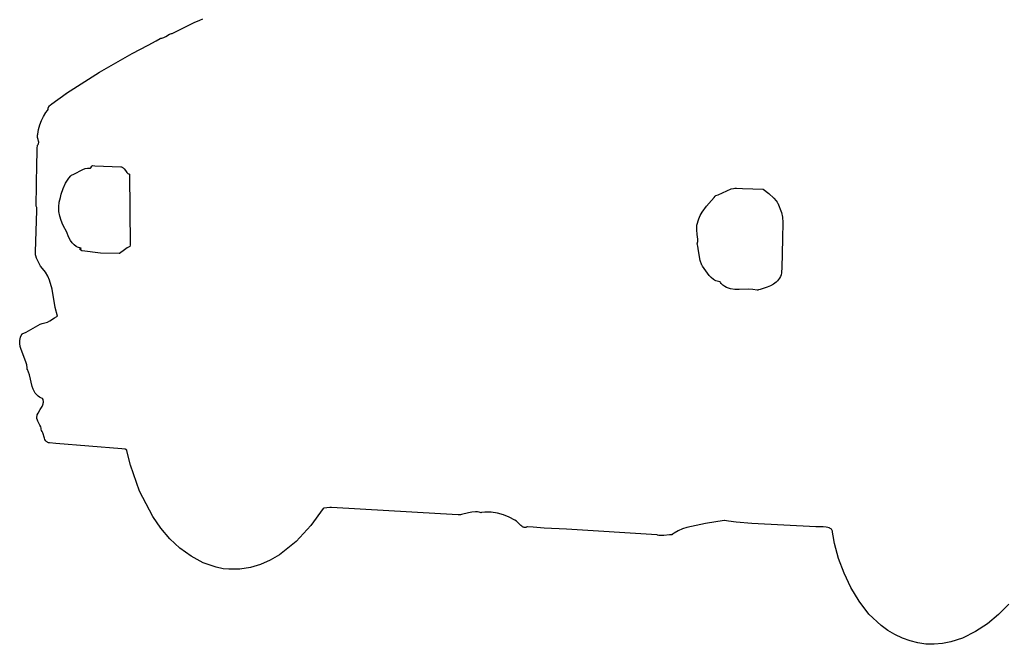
# Model space of a CAD drawing. Extents: x -74.1 to 10.8, y -36.7 to 44.6.
# Tile 3 of 199: x -59.8 to -52.2, y -28.3 to -23.5. Entities that reach past the tile are written whole.
import ezdxf

# ---------------------------------------------------------------- set-up
doc = ezdxf.new("R2010")
doc.units = 0

msp = doc.modelspace()

# ---------------------------------------------------------------- linework, layer by layer
at = {"layer": 'Layer 1', "color": 7, "linetype": 'CONTINUOUS'}
for p, q in [((-58.647604, -23.620552), (-58.476305, -23.536297)), ((-58.476305, -23.536297), (-58.432512, -23.517517)), ((-58.432512, -23.517517), (-58.410382, -23.508735)), ((-58.726827, -23.65677), (-58.718914, -23.654353)), ((-58.718914, -23.654353), (-58.711368, -23.651081)), ((-58.711368, -23.651081), (-58.696987, -23.642877)), ((-58.696987, -23.642877), (-58.668364, -23.626144)), ((-58.668364, -23.626144), (-58.660673, -23.62321)), ((-58.660673, -23.62321), (-58.652574, -23.621227)), ((-58.652574, -23.621227), (-58.648341, -23.620663)), ((-58.648341, -23.620663), (-58.647802, -23.620614)), ((-58.647802, -23.620614), (-58.647604, -23.620552)), ((-58.95695, -23.775279), (-58.832023, -23.711648)), ((-58.832023, -23.711648), (-58.769968, -23.678397)), ((-58.769968, -23.678397), (-58.739438, -23.66066)), ((-58.739438, -23.66066), (-58.735653, -23.658375)), ((-58.735653, -23.658375), (-58.735203, -23.658106)), ((-58.735203, -23.658106), (-58.726827, -23.65677)), ((-59.208041, -23.919675), (-58.95695, -23.775279)), ((-59.464094, -24.082947), (-59.208041, -23.919675)), ((-59.576579, -24.164441), (-59.46554, -24.083803)), ((-59.46554, -24.083803), (-59.464556, -24.083213)), ((-59.464556, -24.083213), (-59.464094, -24.082947)), ((-59.601071, -24.189427), (-59.599248, -24.186314)), ((-59.599248, -24.186314), (-59.594743, -24.180383)), ((-59.594743, -24.180383), (-59.589298, -24.174796)), ((-59.589298, -24.174796), (-59.576579, -24.164441)), ((-59.657376, -24.293283), (-59.641147, -24.261038)), ((-59.641147, -24.261038), (-59.621799, -24.230094)), ((-59.621799, -24.230094), (-59.611022, -24.215057)), ((-59.611022, -24.215057), (-59.60537, -24.207637)), ((-59.60537, -24.207637), (-59.605011, -24.207176)), ((-59.605011, -24.207176), (-59.604831, -24.206945)), ((-59.604831, -24.206945), (-59.604657, -24.206718)), ((-59.60478, -24.203006), (-59.604452, -24.199428)), ((-59.604657, -24.206718), (-59.60478, -24.203006)), ((-59.604452, -24.199428), (-59.603704, -24.195977)), ((-59.603704, -24.195977), (-59.602567, -24.192645)), ((-59.602567, -24.192645), (-59.601071, -24.189427)), ((-59.679611, -24.362365), (-59.670268, -24.327001)), ((-59.670268, -24.327001), (-59.657376, -24.293283)), ((-59.687469, -24.412452), (-59.687199, -24.408466)), ((-59.687388, -24.416384), (-59.687469, -24.412452)), ((-59.687199, -24.408466), (-59.686525, -24.404424)), ((-59.686525, -24.404424), (-59.685397, -24.400323)), ((-59.685397, -24.400323), (-59.685222, -24.399806)), ((-59.685222, -24.399806), (-59.68519, -24.399547)), ((-59.68519, -24.399547), (-59.679611, -24.362365)), ((-59.689082, -24.506206), (-59.688136, -24.487151)), ((-59.688136, -24.487151), (-59.688003, -24.484786)), ((-59.688003, -24.484786), (-59.687933, -24.484442)), ((-59.687933, -24.484442), (-59.684857, -24.481021)), ((-59.68638, -24.424097), (-59.687388, -24.416384)), ((-59.682426, -24.438995), (-59.68638, -24.424097)), ((-59.684857, -24.481021), (-59.682413, -24.477598)), ((-59.678647, -24.453334), (-59.682426, -24.438995)), ((-59.682413, -24.477598), (-59.680549, -24.47417)), ((-59.680549, -24.47417), (-59.679213, -24.470733)), ((-59.679213, -24.470733), (-59.678354, -24.467285)), ((-59.677858, -24.460347), (-59.678647, -24.453334)), ((-59.678354, -24.467285), (-59.677919, -24.463824)), ((-59.677919, -24.463824), (-59.677858, -24.460347)), ((-59.691413, -24.624814), (-59.690413, -24.544993)), ((-59.690413, -24.544993), (-59.689082, -24.506206)), ((-59.697699, -24.955172), (-59.691413, -24.624814)), ((-59.266562, -24.646446), (-59.263278, -24.641849)), ((-59.263278, -24.641849), (-59.263012, -24.641476)), ((-59.262949, -24.641443), (-59.262644, -24.641456)), ((-59.262644, -24.641456), (-59.261148, -24.641522)), ((-59.261148, -24.641522), (-59.24477, -24.642243)), ((-59.24477, -24.642243), (-59.042156, -24.651162)), ((-59.428817, -24.719887), (-59.424545, -24.715497)), ((-59.424545, -24.715497), (-59.424274, -24.715225)), ((-59.424274, -24.715225), (-59.424138, -24.715089)), ((-59.424138, -24.715089), (-59.424104, -24.715055)), ((-59.424086, -24.715046), (-59.406157, -24.707396)), ((-59.406157, -24.707396), (-59.338029, -24.670849)), ((-59.338029, -24.670849), (-59.319962, -24.664402)), ((-59.319962, -24.664402), (-59.300707, -24.660699)), ((-59.300707, -24.660699), (-59.290514, -24.660139)), ((-59.290514, -24.660139), (-59.279879, -24.660577)), ((-59.279879, -24.660577), (-59.277146, -24.660855)), ((-59.277146, -24.660855), (-59.276974, -24.660875)), ((-59.276974, -24.660875), (-59.276888, -24.660885)), ((-59.276855, -24.660856), (-59.276761, -24.660724)), ((-59.276761, -24.660724), (-59.27573, -24.659282)), ((-59.27573, -24.659282), (-59.266562, -24.646446)), ((-59.042156, -24.651162), (-59.037664, -24.652192)), ((-59.037664, -24.652192), (-59.033539, -24.653688)), ((-59.033539, -24.653688), (-59.029744, -24.655602)), ((-59.029744, -24.655602), (-59.026244, -24.657887)), ((-59.026244, -24.657887), (-59.023003, -24.660495)), ((-59.023003, -24.660495), (-59.017152, -24.666495)), ((-59.017152, -24.666495), (-59.006968, -24.680304)), ((-59.006968, -24.680304), (-58.996885, -24.694007)), ((-58.996885, -24.694007), (-58.991161, -24.699875)), ((-58.991161, -24.699875), (-58.988002, -24.702398)), ((-58.988002, -24.702398), (-58.984596, -24.704583)), ((-58.984596, -24.704583), (-58.980909, -24.706384)), ((-58.980909, -24.706384), (-58.976903, -24.707754)), ((-58.976903, -24.707754), (-58.975848, -24.708024)), ((-58.975848, -24.708024), (-58.97558, -24.708086)), ((-58.97558, -24.708086), (-58.975513, -24.708102)), ((-58.975491, -24.70814), (-58.972237, -25.2566)), ((-59.489574, -24.818628), (-59.47046, -24.77693)), ((-59.47046, -24.77693), (-59.444613, -24.738044)), ((-59.444613, -24.738044), (-59.428817, -24.719887)), ((-59.509336, -24.88679), (-59.503068, -24.862394)), ((-59.503068, -24.862394), (-59.489574, -24.818628)), ((-54.447703, -24.871994), (-54.429834, -24.866434)), ((-54.429834, -24.866434), (-54.395949, -24.851653)), ((-54.395949, -24.851653), (-54.328592, -24.821789)), ((-54.328592, -24.821789), (-54.31038, -24.817247)), ((-54.31038, -24.817247), (-54.300896, -24.815767)), ((-54.300896, -24.815767), (-54.293426, -24.815057)), ((-54.293426, -24.815057), (-54.292461, -24.815102)), ((-54.292461, -24.815102), (-54.287828, -24.815315)), ((-54.287828, -24.815315), (-54.24154, -24.817447)), ((-54.24154, -24.817447), (-54.082432, -24.824776)), ((-54.082432, -24.824776), (-54.037155, -24.856289)), ((-54.037155, -24.856289), (-53.999324, -24.892481)), ((-59.522975, -24.959955), (-59.519293, -24.923532)), ((-59.519293, -24.923532), (-59.509336, -24.88679)), ((-54.518327, -24.954913), (-54.480048, -24.910466)), ((-54.480048, -24.910466), (-54.461235, -24.888588)), ((-54.461235, -24.888588), (-54.452196, -24.877621)), ((-54.452196, -24.877621), (-54.447805, -24.872115)), ((-54.447805, -24.872115), (-54.447737, -24.872029)), ((-53.999324, -24.892481), (-53.982144, -24.913178)), ((-53.982144, -24.913178), (-53.973802, -24.924324)), ((-53.973802, -24.924324), (-53.96967, -24.930115)), ((-53.96967, -24.930115), (-53.96864, -24.931587)), ((-53.96864, -24.931587), (-53.968575, -24.931679)), ((-53.96854, -24.931734), (-53.940477, -25.002929)), ((-59.70128, -25.307906), (-59.692807, -24.989515)), ((-59.697711, -24.955331), (-59.697699, -24.955172)), ((-59.697227, -24.956179), (-59.69771, -24.955334)), ((-59.692402, -24.964622), (-59.697227, -24.956179)), ((-59.692807, -24.989515), (-59.692298, -24.970396)), ((-59.692183, -24.965005), (-59.692402, -24.964622)), ((-59.692298, -24.970396), (-59.692179, -24.965916)), ((-59.692162, -24.965041), (-59.692183, -24.965005)), ((-59.692179, -24.965916), (-59.692158, -24.965101)), ((-59.692158, -24.965101), (-59.692156, -24.965054)), ((-59.52117, -24.995888), (-59.522975, -24.959955)), ((-59.514666, -25.031162), (-59.52117, -24.995888)), ((-54.567554, -25.027237), (-54.55311, -25.002026)), ((-54.55311, -25.002026), (-54.518327, -24.954913)), ((-53.940477, -25.002929), (-53.931766, -25.04083)), ((-59.504253, -25.065606), (-59.514666, -25.031162)), ((-59.490719, -25.099051), (-59.504253, -25.065606)), ((-59.45744, -25.162262), (-59.490719, -25.099051)), ((-54.59268, -25.102543), (-54.579159, -25.053901)), ((-54.579159, -25.053901), (-54.567554, -25.027237)), ((-53.92876, -25.081156), (-53.932418, -25.205151)), ((-53.931766, -25.04083), (-53.92876, -25.081156)), ((-59.457414, -25.162357), (-59.45743, -25.162285)), ((-59.457382, -25.162501), (-59.457414, -25.162357)), ((-59.456844, -25.164813), (-59.457382, -25.162501)), ((-59.451033, -25.18364), (-59.456844, -25.164813)), ((-54.594912, -25.121042), (-54.59268, -25.102543)), ((-54.594675, -25.139152), (-54.594912, -25.121042)), ((-54.590322, -25.174731), (-54.594675, -25.139152)), ((-54.586668, -25.210328), (-54.590322, -25.174731)), ((-59.442683, -25.202574), (-59.451033, -25.18364)), ((-59.431994, -25.220934), (-59.442683, -25.202574)), ((-59.419168, -25.238041), (-59.431994, -25.220934)), ((-59.404404, -25.253214), (-59.419168, -25.238041)), ((-54.590765, -25.246991), (-54.587307, -25.228461)), ((-54.590234, -25.249335), (-54.590755, -25.247045)), ((-54.589229, -25.25393), (-54.590234, -25.249335)), ((-54.587307, -25.228461), (-54.586668, -25.210328)), ((-53.932418, -25.205151), (-53.938387, -25.432864)), ((-59.701864, -25.329844), (-59.701761, -25.325976)), ((-59.701761, -25.325976), (-59.70128, -25.307906)), ((-59.387905, -25.265774), (-59.404404, -25.253214)), ((-59.379067, -25.27086), (-59.387905, -25.265774)), ((-59.369871, -25.275038), (-59.379067, -25.27086)), ((-59.360341, -25.278223), (-59.369871, -25.275038)), ((-59.350503, -25.280329), (-59.360341, -25.278223)), ((-59.360196, -25.285878), (-59.36013, -25.28584)), ((-59.35992, -25.286178), (-59.360186, -25.285911)), ((-59.36013, -25.28584), (-59.359409, -25.285428)), ((-59.356637, -25.289461), (-59.35992, -25.286178)), ((-59.359409, -25.285428), (-59.35299, -25.281761)), ((-59.347468, -25.29863), (-59.356637, -25.289461)), ((-59.35299, -25.281761), (-59.350691, -25.280448)), ((-59.350691, -25.280448), (-59.350505, -25.280341)), ((-59.346437, -25.29966), (-59.347468, -25.29863)), ((-59.346343, -25.299754), (-59.346437, -25.29966)), ((-59.346173, -25.299803), (-59.346305, -25.299779)), ((-59.345909, -25.299851), (-59.346173, -25.299803)), ((-59.341673, -25.300611), (-59.345909, -25.299851)), ((-59.199217, -25.317656), (-59.341673, -25.300611)), ((-59.056074, -25.320608), (-59.199217, -25.317656)), ((-59.055992, -25.320578), (-59.056034, -25.3206)), ((-59.055908, -25.320534), (-59.055992, -25.320578)), ((-59.054568, -25.31982), (-59.055908, -25.320534)), ((-59.01422, -25.291443), (-59.054568, -25.31982)), ((-58.994168, -25.277221), (-59.01422, -25.291443)), ((-58.983685, -25.271239), (-58.994168, -25.277221)), ((-58.972713, -25.266442), (-58.983685, -25.271239)), ((-58.972708, -25.266382), (-58.972713, -25.266442)), ((-58.972694, -25.266102), (-58.972708, -25.266382)), ((-58.972667, -25.265543), (-58.972694, -25.266102)), ((-58.972237, -25.2566), (-58.972667, -25.265543)), ((-54.587354, -25.263172), (-54.589229, -25.25393)), ((-54.581025, -25.300603), (-54.587354, -25.263172)), ((-54.566868, -25.375221), (-54.581025, -25.300603)), ((-59.701876, -25.330303), (-59.701874, -25.330213)), ((-59.701874, -25.330213), (-59.701864, -25.329844)), ((-59.701834, -25.330495), (-59.701868, -25.330366)), ((-59.701561, -25.331531), (-59.701834, -25.330495)), ((-59.699243, -25.339842), (-59.701561, -25.331531)), ((-59.693883, -25.356483), (-59.699243, -25.339842)), ((-59.680421, -25.38879), (-59.693883, -25.356483)), ((-59.663593, -25.417791), (-59.680421, -25.38879)), ((-54.554658, -25.410883), (-54.566868, -25.375221)), ((-59.647218, -25.435815), (-59.663593, -25.417791)), ((-59.625712, -25.464318), (-59.647218, -25.435815)), ((-59.608366, -25.494885), (-59.625712, -25.464318)), ((-54.55462, -25.410932), (-54.554646, -25.410899)), ((-54.552983, -25.413058), (-54.55462, -25.410932)), ((-54.549734, -25.417382), (-54.552983, -25.413058)), ((-54.524269, -25.454161), (-54.549734, -25.417382)), ((-54.497377, -25.490571), (-54.524269, -25.454161)), ((-53.939383, -25.470635), (-53.943342, -25.485263)), ((-53.939353, -25.469707), (-53.939377, -25.470606)), ((-53.939178, -25.463018), (-53.939353, -25.469707)), ((-53.938387, -25.432864), (-53.939178, -25.463018)), ((-59.594539, -25.527166), (-59.608366, -25.494885)), ((-59.574883, -25.595476), (-59.594539, -25.527166)), ((-54.482354, -25.506761), (-54.497377, -25.490571)), ((-54.465723, -25.520608), (-54.482354, -25.506761)), ((-54.456675, -25.526419), (-54.465723, -25.520608)), ((-54.447068, -25.531362), (-54.456675, -25.526419)), ((-54.436852, -25.535344), (-54.447068, -25.531362)), ((-54.425973, -25.538272), (-54.436852, -25.535344)), ((-54.414379, -25.540051), (-54.425973, -25.538272)), ((-54.414311, -25.540143), (-54.414356, -25.54008)), ((-54.411346, -25.544097), (-54.414311, -25.540143)), ((-54.405244, -25.551482), (-54.411346, -25.544097)), ((-54.392379, -25.564262), (-54.405244, -25.551482)), ((-53.980472, -25.541718), (-54.001662, -25.557763)), ((-53.971048, -25.532428), (-53.980472, -25.541718)), ((-53.962529, -25.522205), (-53.971048, -25.532428)), ((-53.955009, -25.510981), (-53.962529, -25.522205)), ((-53.948582, -25.498689), (-53.955009, -25.510981)), ((-53.943342, -25.485263), (-53.948582, -25.498689)), ((-59.549657, -25.737298), (-59.574883, -25.595476)), ((-54.378696, -25.574594), (-54.392379, -25.564262)), ((-54.36427, -25.582726), (-54.378696, -25.574594)), ((-54.349178, -25.588905), (-54.36427, -25.582726)), ((-54.333495, -25.593378), (-54.349178, -25.588905)), ((-54.300662, -25.598195), (-54.333495, -25.593378)), ((-54.266378, -25.599153), (-54.300662, -25.598195)), ((-54.195886, -25.597402), (-54.266378, -25.599153)), ((-54.160893, -25.598647), (-54.195886, -25.597402)), ((-54.126878, -25.603941), (-54.160893, -25.598647)), ((-54.123591, -25.603105), (-54.126827, -25.603929)), ((-54.117071, -25.601437), (-54.123591, -25.603105)), ((-54.103878, -25.597997), (-54.117071, -25.601437)), ((-54.05078, -25.581598), (-54.103878, -25.597997)), ((-54.025348, -25.570878), (-54.05078, -25.581598)), ((-54.001662, -25.557763), (-54.025348, -25.570878)), ((-59.533854, -25.805222), (-59.549657, -25.737298)), ((-59.65049, -25.861282), (-59.641879, -25.85845)), ((-59.641879, -25.85845), (-59.640779, -25.858111)), ((-59.640779, -25.858111), (-59.640605, -25.858096)), ((-59.640605, -25.858096), (-59.630081, -25.856703)), ((-59.630081, -25.856703), (-59.62004, -25.854128)), ((-59.62004, -25.854128), (-59.610407, -25.850552)), ((-59.610407, -25.850552), (-59.592064, -25.841129)), ((-59.592064, -25.841129), (-59.556967, -25.81832)), ((-59.556967, -25.81832), (-59.539009, -25.807858)), ((-59.539009, -25.807858), (-59.534375, -25.805588)), ((-59.534375, -25.805588), (-59.534083, -25.805452)), ((-59.534083, -25.805452), (-59.533937, -25.805384)), ((-59.533937, -25.805384), (-59.533854, -25.805222)), ((-59.804492, -25.941379), (-59.775869, -25.928421)), ((-59.775869, -25.928421), (-59.666796, -25.86752)), ((-59.666796, -25.86752), (-59.65049, -25.861282)), ((-59.824631, -26.003718), (-59.823754, -25.991673)), ((-59.824322, -26.015728), (-59.824631, -26.003718)), ((-59.823754, -25.991673), (-59.821557, -25.979589)), ((-59.821557, -25.979589), (-59.817909, -25.967465)), ((-59.817909, -25.967465), (-59.812677, -25.955299)), ((-59.812677, -25.955299), (-59.805729, -25.943088)), ((-59.805729, -25.943088), (-59.804733, -25.941558)), ((-59.804733, -25.941558), (-59.804492, -25.941379)), ((-59.820674, -26.039645), (-59.824322, -26.015728)), ((-59.813867, -26.063441), (-59.820674, -26.039645)), ((-59.776231, -26.157739), (-59.813867, -26.063441)), ((-59.769515, -26.181172), (-59.776231, -26.157739)), ((-59.765994, -26.204581), (-59.769515, -26.181172)), ((-59.765762, -26.216282), (-59.765994, -26.204581)), ((-59.765675, -26.2166), (-59.765762, -26.216282)), ((-59.765029, -26.217731), (-59.765675, -26.2166)), ((-59.756106, -26.236936), (-59.765029, -26.217731)), ((-59.749307, -26.257867), (-59.756106, -26.236936)), ((-59.728401, -26.3481), (-59.749307, -26.257867)), ((-59.721013, -26.369598), (-59.728401, -26.3481)), ((-59.711265, -26.389597), (-59.721013, -26.369598)), ((-59.705273, -26.398866), (-59.711265, -26.389597)), ((-59.698411, -26.407559), (-59.705273, -26.398866)), ((-59.690586, -26.415609), (-59.698411, -26.407559)), ((-59.681704, -26.422947), (-59.690586, -26.415609)), ((-59.671673, -26.429508), (-59.681704, -26.422947)), ((-59.660397, -26.435224), (-59.671673, -26.429508)), ((-59.647785, -26.440028), (-59.660397, -26.435224)), ((-59.647615, -26.440246), (-59.647785, -26.440028)), ((-59.647498, -26.440482), (-59.647615, -26.440246)), ((-59.647268, -26.440953), (-59.647498, -26.440482)), ((-59.644218, -26.448374), (-59.647268, -26.440953)), ((-59.642276, -26.455585), (-59.644218, -26.448374)), ((-59.64135, -26.462609), (-59.642276, -26.455585)), ((-59.641345, -26.469467), (-59.64135, -26.462609)), ((-59.682668, -26.553269), (-59.66737, -26.527251)), ((-59.66737, -26.527251), (-59.651878, -26.502013)), ((-59.651878, -26.502013), (-59.645927, -26.489257)), ((-59.645927, -26.489257), (-59.643727, -26.482769)), ((-59.643727, -26.482769), (-59.642168, -26.476179)), ((-59.642168, -26.476179), (-59.641345, -26.469467)), ((-59.692412, -26.588986), (-59.691795, -26.581444)), ((-59.692176, -26.59677), (-59.692412, -26.588986)), ((-59.692153, -26.597008), (-59.692176, -26.59677)), ((-59.691971, -26.597546), (-59.692153, -26.597008)), ((-59.690448, -26.601773), (-59.691971, -26.597546)), ((-59.691795, -26.581444), (-59.690418, -26.574123)), ((-59.683325, -26.617451), (-59.690448, -26.601773)), ((-59.690418, -26.574123), (-59.688376, -26.567001)), ((-59.688376, -26.567001), (-59.682668, -26.553269)), ((-59.667777, -26.646135), (-59.683325, -26.617451)), ((-59.661589, -26.661118), (-59.667777, -26.646135)), ((-59.65938, -26.669203), (-59.661589, -26.661118)), ((-59.657948, -26.677848), (-59.65938, -26.669203)), ((-59.657432, -26.687176), (-59.657948, -26.677848)), ((-59.657397, -26.68732), (-59.657432, -26.687176)), ((-59.656996, -26.68784), (-59.657397, -26.68732)), ((-59.651359, -26.696698), (-59.656996, -26.68784)), ((-59.646944, -26.706372), (-59.651359, -26.696698)), ((-59.63408, -26.747523), (-59.646944, -26.706372)), ((-59.630209, -26.757001), (-59.63408, -26.747523)), ((-59.625334, -26.765586), (-59.630209, -26.757001)), ((-59.622404, -26.769454), (-59.625334, -26.765586)), ((-59.619084, -26.772992), (-59.622404, -26.769454)), ((-59.615327, -26.776164), (-59.619084, -26.772992)), ((-59.611088, -26.778935), (-59.615327, -26.776164)), ((-59.60632, -26.781269), (-59.611088, -26.778935)), ((-59.600976, -26.78313), (-59.60632, -26.781269)), ((-59.59501, -26.784483), (-59.600976, -26.78313)), ((-59.594931, -26.784497), (-59.59501, -26.784483)), ((-59.594832, -26.784505), (-59.594924, -26.784497)), ((-59.54461, -26.788551), (-59.594832, -26.784505)), ((-59.035344, -26.829584), (-59.54461, -26.788551)), ((-59.011842, -26.831478), (-59.035344, -26.829584)), ((-59.009546, -26.831663), (-59.011842, -26.831478)), ((-59.008984, -26.831708), (-59.009546, -26.831663)), ((-59.008853, -26.831718), (-59.008984, -26.831708)), ((-59.00869, -26.831824), (-59.00881, -26.83173)), ((-58.99825, -26.839942), (-59.00869, -26.831824)), ((-58.996524, -26.841284), (-58.99825, -26.839942)), ((-58.99636, -26.841412), (-58.996524, -26.841284)), ((-58.996326, -26.841438), (-58.99636, -26.841412)), ((-58.996286, -26.841625), (-58.996322, -26.841441)), ((-58.995987, -26.843155), (-58.996286, -26.841625)), ((-58.993525, -26.85543), (-58.995987, -26.843155)), ((-58.969527, -26.955226), (-58.993525, -26.85543)), ((-58.898527, -27.157741), (-58.969527, -26.955226)), ((-58.796786, -27.352258), (-58.898527, -27.157741)), ((-57.48129, -27.290428), (-57.576693, -27.422245)), ((-57.481046, -27.290052), (-57.48129, -27.290428)), ((-57.476393, -27.289455), (-57.481037, -27.29005)), ((-57.429326, -27.283421), (-57.476393, -27.289455)), ((-57.427155, -27.283142), (-57.429326, -27.283421)), ((-57.426943, -27.283115), (-57.427155, -27.283142)), ((-57.426892, -27.283109), (-57.426943, -27.283115)), ((-57.426745, -27.283114), (-57.426872, -27.283107)), ((-57.425972, -27.283158), (-57.426745, -27.283114)), ((-57.416227, -27.283709), (-57.425972, -27.283158)), ((-56.57522, -27.33127), (-57.416227, -27.283709)), ((-58.73436, -27.442056), (-58.796786, -27.352258)), ((-56.436238, -27.339129), (-56.57522, -27.33127)), ((-56.422995, -27.339878), (-56.436238, -27.339129)), ((-56.420268, -27.340033), (-56.422995, -27.339878)), ((-56.420013, -27.340047), (-56.420268, -27.340033)), ((-56.419951, -27.340051), (-56.420013, -27.340047)), ((-56.419067, -27.339863), (-56.419899, -27.340045)), ((-56.412397, -27.338332), (-56.419067, -27.339863)), ((-56.358395, -27.324003), (-56.412397, -27.338332)), ((-56.330895, -27.318385), (-56.358395, -27.324003)), ((-56.303004, -27.316207), (-56.330895, -27.318385)), ((-56.288899, -27.316973), (-56.303004, -27.316207)), ((-56.27468, -27.319275), (-56.288899, -27.316973)), ((-56.260343, -27.32334), (-56.27468, -27.319275)), ((-56.26005, -27.323358), (-56.260343, -27.32334)), ((-56.259662, -27.323291), (-56.26005, -27.323358)), ((-56.256557, -27.322774), (-56.259662, -27.323291)), ((-56.231772, -27.319796), (-56.256557, -27.322774)), ((-56.182651, -27.319707), (-56.231772, -27.319796)), ((-56.134523, -27.326726), (-56.182651, -27.319707)), ((-56.087862, -27.339991), (-56.134523, -27.326726)), ((-56.04314, -27.358644), (-56.087862, -27.339991)), ((-56.000831, -27.381824), (-56.04314, -27.358644)), ((-58.664217, -27.524501), (-58.73436, -27.442056)), ((-57.576693, -27.422245), (-57.689485, -27.544815)), ((-55.987892, -27.389788), (-56.000831, -27.381824)), ((-55.980733, -27.395167), (-55.987892, -27.389788)), ((-55.953686, -27.421866), (-55.980733, -27.395167)), ((-55.946784, -27.42782), (-55.953686, -27.421866)), ((-55.939611, -27.432679), (-55.946784, -27.42782)), ((-55.935889, -27.434573), (-55.939611, -27.432679)), ((-55.932059, -27.436042), (-55.935889, -27.434573)), ((-55.928107, -27.437035), (-55.932059, -27.436042)), ((-55.92402, -27.437503), (-55.928107, -27.437035)), ((-55.919786, -27.437395), (-55.92402, -27.437503)), ((-55.915389, -27.436661), (-55.919786, -27.437395)), ((-55.910817, -27.43525), (-55.915389, -27.436661)), ((-55.906056, -27.433112), (-55.910817, -27.43525)), ((-55.904816, -27.433196), (-55.906056, -27.433112)), ((-55.903499, -27.433291), (-55.904816, -27.433196)), ((-55.900865, -27.433482), (-55.903499, -27.433291)), ((-55.858567, -27.436449), (-55.900865, -27.433482)), ((-55.773189, -27.441984), (-55.858567, -27.436449)), ((-55.599988, -27.45189), (-55.773189, -27.441984)), ((-54.902947, -27.49413), (-55.599988, -27.45189)), ((-54.70447, -27.448624), (-54.737164, -27.463571)), ((-54.670477, -27.436616), (-54.70447, -27.448624)), ((-54.526878, -27.407438), (-54.670477, -27.436616)), ((-54.383975, -27.383144), (-54.526878, -27.407438)), ((-54.383176, -27.383215), (-54.383975, -27.383144)), ((-54.37955, -27.383816), (-54.383176, -27.383215)), ((-54.350336, -27.388315), (-54.37955, -27.383816)), ((-54.290919, -27.395783), (-54.350336, -27.388315)), ((-54.16896, -27.405844), (-54.290919, -27.395783)), ((-53.674128, -27.433104), (-54.16896, -27.405844)), ((-53.673407, -27.433194), (-53.674128, -27.433104)), ((-53.667717, -27.433758), (-53.673407, -27.433194)), ((-53.618652, -27.433689), (-53.667717, -27.433758)), ((-53.594414, -27.434721), (-53.618652, -27.433689)), ((-53.583084, -27.436614), (-53.594414, -27.434721)), ((-53.572551, -27.439847), (-53.583084, -27.436614)), ((-53.567648, -27.442066), (-53.572551, -27.439847)), ((-53.563021, -27.444738), (-53.567648, -27.442066)), ((-53.558696, -27.447904), (-53.563021, -27.444738)), ((-53.554698, -27.451604), (-53.558696, -27.447904)), ((-53.551052, -27.455876), (-53.554698, -27.451604)), ((-53.547785, -27.460761), (-53.551052, -27.455876)), ((-58.586345, -27.597809), (-58.664217, -27.524501)), ((-54.901851, -27.494233), (-54.902947, -27.49413)), ((-54.90131, -27.494477), (-54.901851, -27.494233)), ((-54.896913, -27.496237), (-54.90131, -27.494477)), ((-54.887783, -27.49879), (-54.896913, -27.496237)), ((-54.878256, -27.500215), (-54.887783, -27.49879)), ((-54.868396, -27.500706), (-54.878256, -27.500215)), ((-54.847938, -27.499659), (-54.868396, -27.500706)), ((-54.805873, -27.494867), (-54.847938, -27.499659)), ((-54.785298, -27.494218), (-54.805873, -27.494867)), ((-54.785005, -27.49406), (-54.785298, -27.494218)), ((-54.783178, -27.492653), (-54.785005, -27.49406)), ((-54.768288, -27.481983), (-54.783178, -27.492653)), ((-54.737164, -27.463571), (-54.768288, -27.481983)), ((-53.54768, -27.4611), (-53.547785, -27.460761)), ((-53.547545, -27.462029), (-53.54768, -27.4611)), ((-53.546997, -27.46574), (-53.547545, -27.462029)), ((-53.545872, -27.473159), (-53.546997, -27.46574)), ((-53.540981, -27.502782), (-53.545872, -27.473159)), ((-53.529305, -27.561724), (-53.540981, -27.502782)), ((-58.500735, -27.660196), (-58.586345, -27.597809)), ((-57.689485, -27.544815), (-57.818892, -27.64842)), ((-53.498226, -27.678016), (-53.529305, -27.561724)), ((-58.407374, -27.709876), (-58.500735, -27.660196)), ((-57.818892, -27.64842), (-57.889584, -27.690074)), ((-53.456555, -27.791472), (-53.498226, -27.678016)), ((-58.306253, -27.745067), (-58.407374, -27.709876)), ((-58.254111, -27.75621), (-58.306253, -27.745067)), ((-58.210018, -27.760689), (-58.254111, -27.75621)), ((-58.124453, -27.759865), (-58.210018, -27.760689)), ((-58.042461, -27.747011), (-58.124453, -27.759865)), ((-57.964139, -27.723343), (-58.042461, -27.747011)), ((-57.889584, -27.690074), (-57.964139, -27.723343)), ((-53.403951, -27.901229), (-53.456555, -27.791472)), ((-53.340067, -28.006428), (-53.403951, -27.901229)), ((-53.264172, -28.106284), (-53.340067, -28.006428)), ((-52.184095, -28.030922), (-52.263296, -28.110524)), ((-53.16983, -28.195454), (-53.264172, -28.106284)), ((-52.263296, -28.110524), (-52.349365, -28.181466)), ((-53.117916, -28.233175), (-53.16983, -28.195454)), ((-52.349365, -28.181466), (-52.44245, -28.242318)), ((-53.063263, -28.265831), (-53.117916, -28.233175)), ((-53.006188, -28.293058), (-53.063263, -28.265831)), ((-52.947008, -28.31449), (-53.006188, -28.293058)), ((-52.542704, -28.291651), (-52.630633, -28.321931)), ((-52.44245, -28.242318), (-52.542704, -28.291651)), ((-52.88604, -28.329761), (-52.947008, -28.31449)), ((-52.823601, -28.338507), (-52.88604, -28.329761)), ((-52.760009, -28.34036), (-52.823601, -28.338507)), ((-52.695581, -28.334957), (-52.760009, -28.34036)), ((-52.630633, -28.321931), (-52.695581, -28.334957))]:
    msp.add_line(p, q, dxfattribs=at)

doc.saveas('drawing.dxf')
